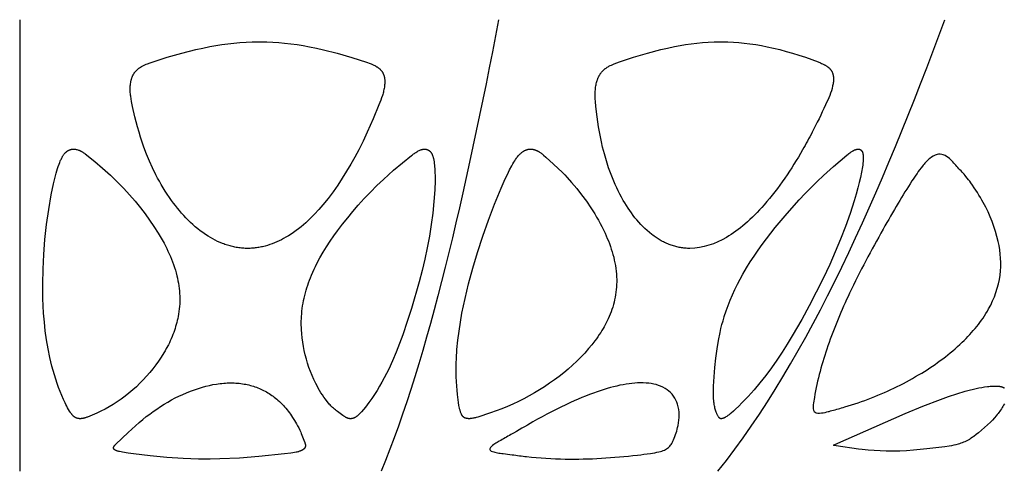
# Model space of a CAD drawing. Header units: millimetres. Extents: x 1250 to 1725, y 0 to 1655.
# Tile 40 of 256: x 1488 to 1539, y 222 to 246. Entities that reach past the tile are written whole.
import ezdxf

# ---------------------------------------------------------------- set-up
doc = ezdxf.new("R2010")
doc.units = ezdxf.units.MM
doc.header["$MEASUREMENT"] = 0
doc.layers.add('Crea2D$visibili$tangenti', color=7, linetype='Continuous', true_color=0x000000)

msp = doc.modelspace()

# ---------------------------------------------------------------- linework, layer by layer
at = {"layer": 'Crea2D$visibili$tangenti'}
msp.add_line((1487.599, 245.533), (1487.599, 222.101), dxfattribs=at)
for points in [[(1499.433, 233.661), (1499.367, 233.663), (1499.3, 233.665), (1499.234, 233.669), (1499.167, 233.674), (1499.101, 233.68), (1499.035, 233.688), (1498.969, 233.696), (1498.903, 233.706), (1498.837, 233.717), (1498.772, 233.729), (1498.707, 233.742), (1498.642, 233.756), (1498.577, 233.772), (1498.513, 233.788), (1498.449, 233.806), (1498.385, 233.825), (1498.319, 233.847), (1498.253, 233.869), (1498.188, 233.893), (1498.123, 233.918), (1497.994, 233.971), (1497.866, 234.028), (1497.741, 234.09), (1497.618, 234.155), (1497.496, 234.224), (1497.377, 234.297), (1497.237, 234.387), (1497.1, 234.482), (1496.966, 234.581), (1496.835, 234.684), (1496.707, 234.79), (1496.582, 234.9), (1496.46, 235.014), (1496.341, 235.13), (1496.224, 235.249), (1496.11, 235.371), (1495.999, 235.496), (1495.89, 235.623), (1495.784, 235.753), (1495.681, 235.884), (1495.58, 236.017), (1495.481, 236.152), (1495.368, 236.313), (1495.258, 236.475), (1495.152, 236.64), (1495.049, 236.806), (1494.949, 236.974), (1494.852, 237.144), (1494.758, 237.316), (1494.667, 237.489), (1494.494, 237.84), (1494.333, 238.197), (1494.184, 238.559), (1494.046, 238.925), (1493.956, 239.183), (1493.872, 239.443), (1493.792, 239.704), (1493.717, 239.967), (1493.579, 240.496), (1493.457, 241.029), (1493.403, 241.292), (1493.379, 241.424), (1493.36, 241.557), (1493.352, 241.623), (1493.345, 241.69), (1493.34, 241.757), (1493.336, 241.824), (1493.334, 241.891), (1493.334, 241.958), (1493.336, 242.026), (1493.34, 242.094), (1493.344, 242.151), (1493.351, 242.209), (1493.359, 242.266), (1493.363, 242.294), (1493.369, 242.323), (1493.374, 242.351), (1493.381, 242.379), (1493.388, 242.407), (1493.395, 242.435), (1493.403, 242.462), (1493.412, 242.49), (1493.421, 242.517), (1493.431, 242.544), (1493.44, 242.568), (1493.45, 242.591), (1493.46, 242.614), (1493.471, 242.637), (1493.482, 242.66), (1493.494, 242.682), (1493.507, 242.704), (1493.519, 242.726), (1493.533, 242.747), (1493.547, 242.768), (1493.561, 242.789), (1493.576, 242.809), (1493.591, 242.829), (1493.607, 242.849), (1493.624, 242.868), (1493.641, 242.886), (1493.658, 242.904), (1493.675, 242.921), (1493.693, 242.937), (1493.712, 242.954), (1493.73, 242.97), (1493.749, 242.985), (1493.769, 243), (1493.789, 243.015), (1493.809, 243.029), (1493.829, 243.043), (1493.871, 243.069), (1493.913, 243.095), (1493.956, 243.119), (1493.99, 243.137), (1494.024, 243.154), (1494.092, 243.187), (1494.162, 243.218), (1494.232, 243.247), (1494.375, 243.301), (1494.519, 243.352), (1494.888, 243.474), (1495.259, 243.589), (1496.007, 243.8), (1496.736, 243.981), (1497.103, 244.062), (1497.471, 244.136), (1497.781, 244.191), (1498.092, 244.239), (1498.404, 244.282), (1498.717, 244.318), (1499.031, 244.346), (1499.345, 244.367), (1499.659, 244.38), (1499.974, 244.386), (1500.05, 244.386), (1500.127, 244.386), (1500.431, 244.381), (1500.736, 244.369), (1501.04, 244.348), (1501.343, 244.321), (1501.667, 244.284), (1501.99, 244.241), (1502.312, 244.19), (1502.632, 244.132), (1502.996, 244.059), (1503.358, 243.977), (1504.078, 243.795), (1504.84, 243.577), (1505.217, 243.458), (1505.592, 243.33), (1505.783, 243.26), (1505.845, 243.235), (1505.907, 243.208), (1505.969, 243.179), (1506.029, 243.149), (1506.059, 243.133), (1506.089, 243.116), (1506.129, 243.092), (1506.149, 243.079), (1506.168, 243.067), (1506.188, 243.053), (1506.207, 243.04), (1506.225, 243.026), (1506.244, 243.011), (1506.262, 242.997), (1506.28, 242.981), (1506.297, 242.966), (1506.313, 242.95), (1506.33, 242.933), (1506.345, 242.916), (1506.361, 242.899), (1506.375, 242.881), (1506.389, 242.862), (1506.402, 242.844), (1506.415, 242.824), (1506.427, 242.805), (1506.438, 242.785), (1506.449, 242.765), (1506.459, 242.744), (1506.469, 242.723), (1506.478, 242.702), (1506.486, 242.68), (1506.494, 242.658), (1506.501, 242.636), (1506.508, 242.614), (1506.514, 242.592), (1506.52, 242.57), (1506.525, 242.547), (1506.53, 242.519), (1506.535, 242.491), (1506.539, 242.463), (1506.542, 242.435), (1506.544, 242.406), (1506.546, 242.378), (1506.547, 242.349), (1506.547, 242.321), (1506.547, 242.293), (1506.546, 242.264), (1506.543, 242.207), (1506.538, 242.15), (1506.532, 242.094), (1506.524, 242.029), (1506.513, 241.966), (1506.501, 241.902), (1506.487, 241.839), (1506.472, 241.777), (1506.455, 241.715), (1506.437, 241.653), (1506.418, 241.592), (1506.377, 241.47), (1506.332, 241.35), (1506.238, 241.11), (1505.942, 240.396), (1505.631, 239.689), (1505.415, 239.232), (1505.19, 238.781), (1504.991, 238.403), (1504.784, 238.03), (1504.567, 237.663), (1504.341, 237.301), (1504.106, 236.946), (1503.859, 236.598), (1503.602, 236.258), (1503.333, 235.926), (1503.122, 235.682), (1502.904, 235.445), (1502.792, 235.329), (1502.678, 235.215), (1502.561, 235.104), (1502.443, 234.995), (1502.322, 234.889), (1502.199, 234.786), (1502.074, 234.685), (1501.946, 234.589), (1501.816, 234.495), (1501.684, 234.405), (1501.548, 234.319), (1501.41, 234.237), (1501.296, 234.173), (1501.181, 234.112), (1501.064, 234.055), (1500.946, 234), (1500.826, 233.949), (1500.704, 233.902), (1500.582, 233.858), (1500.458, 233.819), (1500.333, 233.783), (1500.207, 233.751), (1500.143, 233.737), (1500.08, 233.724), (1500.016, 233.712), (1499.952, 233.702), (1499.888, 233.692), (1499.823, 233.684), (1499.759, 233.677), (1499.694, 233.671), (1499.629, 233.667), (1499.564, 233.664), (1499.499, 233.662)], [(1495.821, 230.122), (1495.8, 230.017), (1495.776, 229.912), (1495.75, 229.809), (1495.722, 229.705), (1495.692, 229.603), (1495.66, 229.501), (1495.627, 229.399), (1495.591, 229.298), (1495.55, 229.19), (1495.507, 229.083), (1495.461, 228.977), (1495.414, 228.871), (1495.365, 228.767), (1495.314, 228.663), (1495.206, 228.459), (1495.145, 228.349), (1495.081, 228.24), (1494.949, 228.025), (1494.809, 227.816), (1494.663, 227.611), (1494.51, 227.411), (1494.35, 227.216), (1494.185, 227.026), (1494.014, 226.841), (1493.836, 226.66), (1493.653, 226.484), (1493.464, 226.314), (1493.271, 226.151), (1493.072, 225.993), (1492.868, 225.842), (1492.66, 225.698), (1492.446, 225.561), (1492.24, 225.438), (1492.029, 225.321), (1491.815, 225.212), (1491.706, 225.161), (1491.596, 225.111), (1491.11, 224.907), (1491.079, 224.895), (1491.048, 224.883), (1491.013, 224.871), (1490.977, 224.861), (1490.959, 224.856), (1490.941, 224.851), (1490.923, 224.847), (1490.905, 224.843), (1490.886, 224.839), (1490.868, 224.836), (1490.849, 224.833), (1490.831, 224.83), (1490.812, 224.828), (1490.794, 224.826), (1490.775, 224.825), (1490.757, 224.824), (1490.748, 224.823), (1490.738, 224.823), (1490.729, 224.823), (1490.72, 224.824), (1490.711, 224.824), (1490.702, 224.825), (1490.692, 224.825), (1490.683, 224.826), (1490.664, 224.828), (1490.646, 224.831), (1490.627, 224.835), (1490.609, 224.839), (1490.59, 224.844), (1490.581, 224.847), (1490.572, 224.85), (1490.563, 224.853), (1490.554, 224.856), (1490.545, 224.859), (1490.536, 224.863), (1490.527, 224.866), (1490.519, 224.87), (1490.51, 224.874), (1490.501, 224.878), (1490.493, 224.882), (1490.485, 224.887), (1490.477, 224.891), (1490.469, 224.896), (1490.459, 224.902), (1490.45, 224.907), (1490.442, 224.913), (1490.433, 224.92), (1490.425, 224.926), (1490.416, 224.932), (1490.408, 224.939), (1490.4, 224.946), (1490.392, 224.953), (1490.384, 224.96), (1490.369, 224.975), (1490.354, 224.99), (1490.34, 225.005), (1490.326, 225.021), (1490.312, 225.038), (1490.299, 225.055), (1490.286, 225.072), (1490.26, 225.107), (1490.236, 225.142), (1490.184, 225.223), (1490.134, 225.306), (1490.086, 225.39), (1490.041, 225.474), (1489.997, 225.56), (1489.955, 225.647), (1489.875, 225.821), (1489.785, 226.027), (1489.7, 226.234), (1489.619, 226.443), (1489.542, 226.653), (1489.467, 226.874), (1489.397, 227.096), (1489.331, 227.32), (1489.27, 227.545), (1489.214, 227.771), (1489.161, 227.998), (1489.069, 228.455), (1488.991, 228.915), (1488.928, 229.378), (1488.878, 229.842), (1488.84, 230.306), (1488.818, 230.683), (1488.804, 231.061), (1488.795, 231.818), (1488.812, 232.581), (1488.85, 233.343), (1488.912, 234.123), (1488.997, 234.9), (1489.106, 235.675), (1489.239, 236.446), (1489.356, 237.012), (1489.423, 237.293), (1489.497, 237.572), (1489.566, 237.804), (1489.603, 237.919), (1489.643, 238.033), (1489.674, 238.116), (1489.707, 238.198), (1489.725, 238.239), (1489.743, 238.279), (1489.762, 238.319), (1489.782, 238.359), (1489.797, 238.385), (1489.812, 238.412), (1489.827, 238.439), (1489.843, 238.465), (1489.86, 238.49), (1489.877, 238.515), (1489.895, 238.54), (1489.913, 238.564), (1489.932, 238.587), (1489.942, 238.599), (1489.952, 238.61), (1489.963, 238.621), (1489.973, 238.632), (1489.984, 238.643), (1489.995, 238.653), (1490.006, 238.663), (1490.017, 238.673), (1490.029, 238.683), (1490.04, 238.692), (1490.052, 238.701), (1490.064, 238.71), (1490.077, 238.719), (1490.089, 238.727), (1490.1, 238.733), (1490.11, 238.74), (1490.121, 238.746), (1490.132, 238.752), (1490.143, 238.757), (1490.154, 238.763), (1490.165, 238.768), (1490.176, 238.773), (1490.188, 238.778), (1490.199, 238.782), (1490.211, 238.787), (1490.223, 238.791), (1490.234, 238.795), (1490.246, 238.798), (1490.258, 238.801), (1490.27, 238.804), (1490.282, 238.807), (1490.294, 238.81), (1490.306, 238.812), (1490.319, 238.814), (1490.331, 238.815), (1490.343, 238.817), (1490.355, 238.818), (1490.368, 238.818), (1490.38, 238.819), (1490.392, 238.819), (1490.404, 238.819), (1490.417, 238.818), (1490.429, 238.817), (1490.441, 238.816), (1490.453, 238.814), (1490.466, 238.812), (1490.501, 238.805), (1490.537, 238.797), (1490.572, 238.788), (1490.608, 238.777), (1490.644, 238.766), (1490.679, 238.754), (1490.697, 238.747), (1490.714, 238.74), (1490.731, 238.732), (1490.748, 238.725), (1490.771, 238.714), (1490.792, 238.703), (1490.814, 238.691), (1490.835, 238.679), (1490.855, 238.666), (1490.876, 238.653), (1490.916, 238.626), (1490.956, 238.597), (1490.994, 238.568), (1491.49, 238.169), (1491.901, 237.821), (1492.303, 237.463), (1492.499, 237.279), (1492.691, 237.091), (1492.999, 236.774), (1493.296, 236.447), (1493.583, 236.111), (1493.86, 235.768), (1494.105, 235.449), (1494.341, 235.124), (1494.568, 234.793), (1494.784, 234.454), (1494.94, 234.193), (1495.088, 233.928), (1495.228, 233.659), (1495.294, 233.522), (1495.357, 233.384), (1495.418, 233.246), (1495.476, 233.106), (1495.531, 232.965), (1495.583, 232.823), (1495.632, 232.679), (1495.677, 232.535), (1495.718, 232.39), (1495.756, 232.243), (1495.786, 232.113), (1495.813, 231.982), (1495.837, 231.85), (1495.857, 231.718), (1495.875, 231.585), (1495.888, 231.452), (1495.899, 231.319), (1495.905, 231.185), (1495.908, 231.052), (1495.908, 230.918), (1495.903, 230.785), (1495.895, 230.651), (1495.883, 230.518), (1495.866, 230.385), (1495.846, 230.253)], [(1502.224, 230.128), (1502.234, 230.266), (1502.247, 230.404), (1502.263, 230.542), (1502.282, 230.679), (1502.305, 230.815), (1502.331, 230.951), (1502.36, 231.086), (1502.392, 231.221), (1502.426, 231.355), (1502.464, 231.489), (1502.504, 231.621), (1502.547, 231.753), (1502.592, 231.884), (1502.639, 232.014), (1502.689, 232.143), (1502.742, 232.271), (1502.808, 232.426), (1502.877, 232.578), (1502.95, 232.729), (1503.025, 232.879), (1503.183, 233.175), (1503.351, 233.466), (1503.528, 233.751), (1503.712, 234.032), (1503.903, 234.309), (1504.1, 234.581), (1504.356, 234.92), (1504.619, 235.253), (1504.889, 235.58), (1505.166, 235.901), (1505.48, 236.249), (1505.803, 236.589), (1506.134, 236.922), (1506.473, 237.246), (1506.733, 237.485), (1506.999, 237.717), (1507.937, 238.485), (1507.989, 238.527), (1508.043, 238.568), (1508.081, 238.595), (1508.121, 238.622), (1508.161, 238.648), (1508.201, 238.672), (1508.243, 238.696), (1508.285, 238.718), (1508.328, 238.739), (1508.372, 238.758), (1508.405, 238.772), (1508.421, 238.778), (1508.437, 238.784), (1508.454, 238.789), (1508.47, 238.795), (1508.487, 238.799), (1508.504, 238.804), (1508.521, 238.807), (1508.537, 238.811), (1508.546, 238.812), (1508.554, 238.813), (1508.563, 238.814), (1508.571, 238.815), (1508.58, 238.816), (1508.588, 238.817), (1508.596, 238.817), (1508.605, 238.817), (1508.613, 238.818), (1508.622, 238.817), (1508.63, 238.817), (1508.639, 238.817), (1508.648, 238.816), (1508.657, 238.815), (1508.667, 238.813), (1508.676, 238.812), (1508.685, 238.81), (1508.694, 238.808), (1508.703, 238.806), (1508.712, 238.804), (1508.721, 238.801), (1508.731, 238.798), (1508.739, 238.795), (1508.748, 238.792), (1508.757, 238.788), (1508.766, 238.785), (1508.775, 238.781), (1508.783, 238.777), (1508.792, 238.773), (1508.8, 238.768), (1508.809, 238.764), (1508.817, 238.759), (1508.825, 238.754), (1508.833, 238.749), (1508.841, 238.743), (1508.849, 238.738), (1508.856, 238.732), (1508.864, 238.727), (1508.871, 238.721), (1508.878, 238.715), (1508.886, 238.708), (1508.893, 238.702), (1508.899, 238.695), (1508.906, 238.689), (1508.914, 238.68), (1508.922, 238.671), (1508.93, 238.661), (1508.938, 238.652), (1508.945, 238.642), (1508.952, 238.632), (1508.959, 238.622), (1508.966, 238.612), (1508.972, 238.601), (1508.978, 238.591), (1508.984, 238.58), (1508.989, 238.569), (1508.995, 238.558), (1509, 238.547), (1509.005, 238.535), (1509.01, 238.524), (1509.019, 238.501), (1509.028, 238.477), (1509.036, 238.453), (1509.043, 238.429), (1509.05, 238.405), (1509.056, 238.38), (1509.068, 238.33), (1509.087, 238.243), (1509.102, 238.155), (1509.115, 238.068), (1509.125, 237.98), (1509.133, 237.892), (1509.14, 237.805), (1509.148, 237.629), (1509.153, 237.4), (1509.153, 237.17), (1509.138, 236.71), (1509.097, 236.104), (1509.037, 235.499), (1508.957, 234.896), (1508.86, 234.296), (1508.747, 233.698), (1508.62, 233.104), (1508.479, 232.512), (1508.326, 231.924), (1507.926, 230.546), (1507.71, 229.862), (1507.479, 229.183), (1507.313, 228.729), (1507.137, 228.28), (1506.949, 227.835), (1506.747, 227.397), (1506.635, 227.171), (1506.519, 226.948), (1506.399, 226.727), (1506.274, 226.508), (1506.144, 226.293), (1506.009, 226.08), (1505.869, 225.871), (1505.724, 225.665), (1505.633, 225.542), (1505.54, 225.421), (1505.444, 225.302), (1505.345, 225.186), (1505.285, 225.12), (1505.255, 225.088), (1505.223, 225.056), (1505.189, 225.024), (1505.171, 225.008), (1505.153, 224.992), (1505.135, 224.977), (1505.116, 224.962), (1505.098, 224.947), (1505.078, 224.934), (1505.056, 224.919), (1505.034, 224.905), (1505.022, 224.898), (1505.011, 224.891), (1504.999, 224.885), (1504.987, 224.879), (1504.975, 224.873), (1504.963, 224.868), (1504.951, 224.862), (1504.939, 224.858), (1504.927, 224.853), (1504.914, 224.848), (1504.902, 224.844), (1504.889, 224.841), (1504.878, 224.838), (1504.867, 224.835), (1504.856, 224.833), (1504.845, 224.831), (1504.833, 224.829), (1504.822, 224.827), (1504.811, 224.826), (1504.8, 224.825), (1504.788, 224.824), (1504.777, 224.824), (1504.766, 224.824), (1504.754, 224.824), (1504.743, 224.825), (1504.732, 224.825), (1504.721, 224.826), (1504.709, 224.828), (1504.699, 224.83), (1504.688, 224.832), (1504.678, 224.834), (1504.667, 224.837), (1504.657, 224.839), (1504.646, 224.842), (1504.636, 224.846), (1504.626, 224.849), (1504.616, 224.853), (1504.606, 224.857), (1504.586, 224.865), (1504.566, 224.874), (1504.546, 224.884), (1504.53, 224.892), (1504.514, 224.9), (1504.482, 224.918), (1504.451, 224.937), (1504.421, 224.957), (1504.361, 224.998), (1504.085, 225.196), (1504.032, 225.236), (1503.98, 225.277), (1503.929, 225.32), (1503.879, 225.364), (1503.835, 225.405), (1503.791, 225.448), (1503.749, 225.492), (1503.707, 225.536), (1503.667, 225.582), (1503.627, 225.628), (1503.55, 225.723), (1503.466, 225.832), (1503.386, 225.943), (1503.309, 226.056), (1503.235, 226.171), (1503.164, 226.288), (1503.095, 226.406), (1503.03, 226.526), (1502.967, 226.648), (1502.868, 226.852), (1502.776, 227.06), (1502.691, 227.271), (1502.612, 227.484), (1502.541, 227.701), (1502.477, 227.919), (1502.419, 228.139), (1502.368, 228.361), (1502.325, 228.578), (1502.288, 228.795), (1502.259, 229.014), (1502.236, 229.234), (1502.221, 229.454), (1502.217, 229.564), (1502.214, 229.674), (1502.213, 229.784), (1502.214, 229.895), (1502.218, 230.005), (1502.223, 230.115)], [(1518.187, 230.122), (1518.14, 230.015), (1518.09, 229.909), (1518.038, 229.805), (1517.984, 229.701), (1517.928, 229.599), (1517.87, 229.498), (1517.811, 229.397), (1517.749, 229.298), (1517.678, 229.188), (1517.604, 229.08), (1517.529, 228.973), (1517.452, 228.868), (1517.292, 228.66), (1517.125, 228.459), (1516.926, 228.233), (1516.72, 228.015), (1516.507, 227.803), (1516.287, 227.597), (1516.061, 227.399), (1515.83, 227.206), (1515.594, 227.02), (1515.353, 226.84), (1515.098, 226.66), (1514.838, 226.486), (1514.574, 226.319), (1514.307, 226.159), (1514.035, 226.005), (1513.759, 225.858), (1513.481, 225.718), (1513.198, 225.585), (1512.911, 225.457), (1512.622, 225.338), (1512.329, 225.225), (1512.033, 225.121), (1511.376, 224.909), (1511.289, 224.883), (1511.245, 224.872), (1511.202, 224.861), (1511.158, 224.852), (1511.114, 224.843), (1511.069, 224.836), (1511.025, 224.83), (1511.003, 224.828), (1510.98, 224.826), (1510.958, 224.825), (1510.935, 224.824), (1510.919, 224.824), (1510.903, 224.824), (1510.886, 224.825), (1510.869, 224.826), (1510.851, 224.827), (1510.833, 224.829), (1510.815, 224.832), (1510.797, 224.835), (1510.779, 224.839), (1510.77, 224.841), (1510.761, 224.843), (1510.752, 224.845), (1510.743, 224.848), (1510.734, 224.85), (1510.725, 224.853), (1510.717, 224.856), (1510.709, 224.859), (1510.7, 224.863), (1510.692, 224.866), (1510.684, 224.87), (1510.676, 224.874), (1510.669, 224.879), (1510.661, 224.883), (1510.654, 224.887), (1510.648, 224.892), (1510.641, 224.897), (1510.635, 224.902), (1510.629, 224.907), (1510.623, 224.912), (1510.617, 224.917), (1510.611, 224.923), (1510.606, 224.929), (1510.6, 224.935), (1510.595, 224.941), (1510.59, 224.947), (1510.585, 224.953), (1510.58, 224.96), (1510.575, 224.966), (1510.57, 224.973), (1510.566, 224.979), (1510.562, 224.986), (1510.553, 225), (1510.545, 225.014), (1510.537, 225.029), (1510.53, 225.044), (1510.523, 225.059), (1510.509, 225.089), (1510.495, 225.123), (1510.482, 225.158), (1510.47, 225.192), (1510.459, 225.227), (1510.449, 225.262), (1510.44, 225.297), (1510.431, 225.333), (1510.423, 225.369), (1510.408, 225.44), (1510.395, 225.512), (1510.373, 225.658), (1510.317, 226.086), (1510.295, 226.3), (1510.277, 226.515), (1510.261, 226.752), (1510.252, 226.99), (1510.247, 227.228), (1510.247, 227.466), (1510.252, 227.704), (1510.261, 227.942), (1510.292, 228.418), (1510.337, 228.893), (1510.397, 229.366), (1510.468, 229.837), (1510.549, 230.306), (1510.708, 231.065), (1510.89, 231.818), (1511.113, 232.638), (1511.358, 233.452), (1511.632, 234.296), (1511.927, 235.133), (1512.243, 235.962), (1512.58, 236.783), (1512.793, 237.266), (1512.906, 237.505), (1513.024, 237.741), (1513.132, 237.944), (1513.189, 238.044), (1513.248, 238.143), (1513.291, 238.212), (1513.335, 238.28), (1513.381, 238.346), (1513.405, 238.379), (1513.43, 238.411), (1513.469, 238.459), (1513.489, 238.483), (1513.51, 238.506), (1513.531, 238.529), (1513.552, 238.551), (1513.574, 238.572), (1513.597, 238.593), (1513.62, 238.614), (1513.644, 238.634), (1513.668, 238.653), (1513.692, 238.671), (1513.718, 238.689), (1513.743, 238.705), (1513.757, 238.713), (1513.77, 238.721), (1513.783, 238.728), (1513.797, 238.736), (1513.82, 238.747), (1513.843, 238.758), (1513.866, 238.768), (1513.89, 238.777), (1513.902, 238.781), (1513.914, 238.786), (1513.926, 238.789), (1513.939, 238.793), (1513.951, 238.796), (1513.963, 238.8), (1513.976, 238.803), (1513.988, 238.805), (1514.001, 238.808), (1514.013, 238.81), (1514.026, 238.812), (1514.038, 238.814), (1514.051, 238.815), (1514.064, 238.816), (1514.076, 238.817), (1514.089, 238.818), (1514.102, 238.818), (1514.114, 238.818), (1514.127, 238.818), (1514.14, 238.818), (1514.153, 238.817), (1514.165, 238.816), (1514.178, 238.814), (1514.191, 238.812), (1514.211, 238.809), (1514.231, 238.806), (1514.252, 238.801), (1514.272, 238.797), (1514.292, 238.792), (1514.312, 238.786), (1514.331, 238.78), (1514.351, 238.773), (1514.371, 238.766), (1514.39, 238.759), (1514.409, 238.751), (1514.428, 238.743), (1514.447, 238.734), (1514.466, 238.725), (1514.484, 238.716), (1514.502, 238.706), (1514.521, 238.696), (1514.539, 238.685), (1514.575, 238.663), (1514.61, 238.639), (1514.645, 238.615), (1514.679, 238.59), (1514.712, 238.564), (1514.778, 238.51), (1514.91, 238.395), (1515.295, 238.037), (1515.768, 237.596), (1515.889, 237.474), (1516.008, 237.349), (1516.238, 237.091), (1516.505, 236.773), (1516.761, 236.447), (1517.006, 236.112), (1517.239, 235.769), (1517.441, 235.451), (1517.538, 235.289), (1517.631, 235.126), (1517.722, 234.961), (1517.809, 234.794), (1517.894, 234.626), (1517.974, 234.455), (1518.035, 234.32), (1518.094, 234.184), (1518.149, 234.047), (1518.203, 233.909), (1518.253, 233.769), (1518.3, 233.629), (1518.345, 233.488), (1518.386, 233.346), (1518.423, 233.203), (1518.457, 233.06), (1518.487, 232.915), (1518.513, 232.77), (1518.535, 232.625), (1518.553, 232.479), (1518.566, 232.332), (1518.575, 232.185), (1518.579, 232.053), (1518.579, 231.921), (1518.575, 231.788), (1518.567, 231.656), (1518.556, 231.524), (1518.541, 231.392), (1518.522, 231.261), (1518.5, 231.13), (1518.473, 231.001), (1518.443, 230.871), (1518.41, 230.743), (1518.373, 230.616), (1518.332, 230.49), (1518.287, 230.366), (1518.239, 230.243)], [(1524, 224.824), (1523.996, 224.824), (1523.993, 224.824), (1523.99, 224.824), (1523.987, 224.824), (1523.984, 224.824), (1523.981, 224.824), (1523.978, 224.825), (1523.976, 224.825), (1523.973, 224.825), (1523.97, 224.826), (1523.967, 224.826), (1523.965, 224.827), (1523.962, 224.828), (1523.959, 224.828), (1523.957, 224.829), (1523.954, 224.83), (1523.952, 224.831), (1523.949, 224.832), (1523.947, 224.833), (1523.945, 224.834), (1523.942, 224.835), (1523.94, 224.837), (1523.938, 224.838), (1523.935, 224.839), (1523.933, 224.84), (1523.931, 224.842), (1523.929, 224.843), (1523.927, 224.845), (1523.924, 224.846), (1523.922, 224.848), (1523.92, 224.849), (1523.918, 224.851), (1523.914, 224.854), (1523.911, 224.858), (1523.907, 224.861), (1523.903, 224.865), (1523.9, 224.869), (1523.896, 224.873), (1523.893, 224.877), (1523.889, 224.882), (1523.883, 224.89), (1523.876, 224.899), (1523.864, 224.917), (1523.846, 224.947), (1523.829, 224.977), (1523.813, 225.008), (1523.797, 225.039), (1523.782, 225.07), (1523.768, 225.102), (1523.755, 225.134), (1523.743, 225.166), (1523.724, 225.217), (1523.707, 225.269), (1523.692, 225.32), (1523.678, 225.373), (1523.664, 225.435), (1523.652, 225.498), (1523.642, 225.561), (1523.633, 225.624), (1523.626, 225.688), (1523.62, 225.752), (1523.612, 225.88), (1523.606, 226.038), (1523.604, 226.196), (1523.609, 226.512), (1523.632, 227), (1523.669, 227.487), (1523.722, 227.972), (1523.789, 228.455), (1523.859, 228.875), (1523.943, 229.292), (1523.99, 229.5), (1524.042, 229.706), (1524.098, 229.911), (1524.159, 230.115), (1524.162, 230.128), (1524.255, 230.415), (1524.356, 230.698), (1524.465, 230.978), (1524.583, 231.255), (1524.708, 231.529), (1524.841, 231.8), (1524.98, 232.067), (1525.126, 232.33), (1525.312, 232.648), (1525.507, 232.96), (1525.709, 233.268), (1525.918, 233.572), (1526.133, 233.871), (1526.354, 234.166), (1526.809, 234.746), (1527.42, 235.475), (1528.054, 236.183), (1528.36, 236.509), (1528.67, 236.828), (1528.988, 237.142), (1529.312, 237.448), (1529.838, 237.915), (1530.519, 238.499), (1530.595, 238.56), (1530.633, 238.59), (1530.672, 238.619), (1530.707, 238.643), (1530.742, 238.667), (1530.778, 238.69), (1530.814, 238.712), (1530.833, 238.723), (1530.852, 238.733), (1530.87, 238.743), (1530.89, 238.752), (1530.909, 238.761), (1530.929, 238.77), (1530.948, 238.778), (1530.968, 238.786), (1530.982, 238.791), (1530.995, 238.795), (1531.009, 238.8), (1531.023, 238.804), (1531.036, 238.807), (1531.05, 238.81), (1531.057, 238.812), (1531.064, 238.813), (1531.071, 238.814), (1531.078, 238.815), (1531.085, 238.816), (1531.091, 238.817), (1531.098, 238.817), (1531.105, 238.817), (1531.112, 238.818), (1531.119, 238.818), (1531.126, 238.817), (1531.132, 238.817), (1531.139, 238.816), (1531.146, 238.816), (1531.152, 238.815), (1531.159, 238.813), (1531.166, 238.812), (1531.172, 238.81), (1531.179, 238.808), (1531.182, 238.807), (1531.185, 238.806), (1531.19, 238.805), (1531.194, 238.803), (1531.199, 238.801), (1531.203, 238.799), (1531.207, 238.797), (1531.211, 238.795), (1531.216, 238.793), (1531.22, 238.791), (1531.224, 238.788), (1531.228, 238.786), (1531.232, 238.783), (1531.236, 238.78), (1531.24, 238.778), (1531.244, 238.775), (1531.248, 238.772), (1531.252, 238.769), (1531.256, 238.766), (1531.259, 238.763), (1531.263, 238.759), (1531.267, 238.756), (1531.27, 238.753), (1531.274, 238.749), (1531.277, 238.746), (1531.281, 238.742), (1531.284, 238.739), (1531.287, 238.735), (1531.29, 238.731), (1531.293, 238.727), (1531.296, 238.724), (1531.299, 238.72), (1531.302, 238.716), (1531.305, 238.712), (1531.308, 238.707), (1531.311, 238.702), (1531.314, 238.697), (1531.317, 238.692), (1531.32, 238.686), (1531.323, 238.681), (1531.325, 238.676), (1531.328, 238.671), (1531.33, 238.665), (1531.332, 238.66), (1531.334, 238.654), (1531.336, 238.649), (1531.34, 238.638), (1531.344, 238.626), (1531.347, 238.615), (1531.35, 238.603), (1531.352, 238.592), (1531.354, 238.58), (1531.358, 238.557), (1531.362, 238.533), (1531.366, 238.5), (1531.369, 238.468), (1531.371, 238.435), (1531.372, 238.402), (1531.373, 238.37), (1531.373, 238.337), (1531.372, 238.272), (1531.37, 238.225), (1531.367, 238.178), (1531.358, 238.085), (1531.346, 237.991), (1531.332, 237.898), (1531.285, 237.623), (1531.23, 237.35), (1531.167, 237.079), (1531.099, 236.809), (1531.007, 236.473), (1530.908, 236.138), (1530.694, 235.474), (1530.456, 234.803), (1530.199, 234.14), (1529.925, 233.483), (1529.637, 232.833), (1529.296, 232.106), (1528.939, 231.387), (1528.567, 230.676), (1528.181, 229.971), (1527.687, 229.117), (1527.43, 228.695), (1527.165, 228.279), (1526.891, 227.869), (1526.608, 227.466), (1526.314, 227.07), (1526.009, 226.682), (1525.71, 226.325), (1525.399, 225.977), (1525.077, 225.64), (1524.912, 225.475), (1524.743, 225.314), (1524.636, 225.214), (1524.525, 225.117), (1524.469, 225.07), (1524.411, 225.025), (1524.352, 224.982), (1524.291, 224.94), (1524.252, 224.915), (1524.232, 224.903), (1524.212, 224.891), (1524.192, 224.88), (1524.171, 224.87), (1524.15, 224.86), (1524.14, 224.855), (1524.129, 224.851), (1524.113, 224.845), (1524.105, 224.842), (1524.098, 224.839), (1524.09, 224.837), (1524.082, 224.834), (1524.074, 224.832), (1524.066, 224.83), (1524.057, 224.829), (1524.049, 224.827), (1524.041, 224.826), (1524.033, 224.825), (1524.025, 224.824), (1524.02, 224.824), (1524.016, 224.824), (1524.012, 224.824), (1524.008, 224.824), (1524.004, 224.824)], [(1492.478, 223.347), (1492.48, 223.353), (1492.482, 223.359), (1492.484, 223.364), (1492.487, 223.37), (1492.489, 223.375), (1492.492, 223.381), (1492.495, 223.386), (1492.498, 223.391), (1492.501, 223.396), (1492.504, 223.401), (1492.507, 223.406), (1492.51, 223.411), (1492.517, 223.421), (1492.524, 223.43), (1492.531, 223.44), (1492.539, 223.449), (1492.547, 223.458), (1492.555, 223.467), (1492.571, 223.484), (1492.588, 223.501), (1493.227, 224.113), (1493.413, 224.288), (1493.603, 224.46), (1493.797, 224.627), (1493.994, 224.79), (1494.17, 224.93), (1494.348, 225.066), (1494.529, 225.199), (1494.713, 225.327), (1494.9, 225.451), (1495.089, 225.571), (1495.282, 225.686), (1495.477, 225.797), (1495.669, 225.899), (1495.863, 225.995), (1496.06, 226.087), (1496.259, 226.174), (1496.461, 226.254), (1496.665, 226.329), (1496.871, 226.398), (1497.079, 226.461), (1497.26, 226.51), (1497.443, 226.553), (1497.627, 226.592), (1497.812, 226.624), (1497.905, 226.637), (1497.998, 226.649), (1498.091, 226.659), (1498.185, 226.668), (1498.278, 226.674), (1498.372, 226.679), (1498.466, 226.682), (1498.56, 226.683), (1498.647, 226.682), (1498.733, 226.679), (1498.82, 226.675), (1498.906, 226.668), (1498.992, 226.66), (1499.078, 226.65), (1499.164, 226.638), (1499.249, 226.624), (1499.33, 226.61), (1499.41, 226.593), (1499.49, 226.574), (1499.57, 226.554), (1499.649, 226.532), (1499.728, 226.508), (1499.806, 226.483), (1499.883, 226.455), (1499.96, 226.426), (1500.036, 226.394), (1500.111, 226.361), (1500.185, 226.327), (1500.259, 226.29), (1500.331, 226.252), (1500.403, 226.212), (1500.474, 226.17), (1500.544, 226.127), (1500.613, 226.083), (1500.681, 226.036), (1500.748, 225.989), (1500.813, 225.939), (1500.878, 225.888), (1500.941, 225.836), (1501.003, 225.783), (1501.076, 225.717), (1501.146, 225.649), (1501.215, 225.58), (1501.283, 225.509), (1501.348, 225.436), (1501.412, 225.362), (1501.474, 225.286), (1501.535, 225.209), (1501.594, 225.131), (1501.651, 225.051), (1501.707, 224.97), (1501.762, 224.889), (1501.866, 224.722), (1501.965, 224.553), (1502.023, 224.449), (1502.078, 224.343), (1502.131, 224.236), (1502.182, 224.127), (1502.213, 224.056), (1502.382, 223.622), (1502.39, 223.598), (1502.399, 223.574), (1502.404, 223.558), (1502.409, 223.542), (1502.413, 223.526), (1502.417, 223.509), (1502.419, 223.501), (1502.421, 223.493), (1502.422, 223.485), (1502.423, 223.477), (1502.425, 223.468), (1502.426, 223.46), (1502.426, 223.452), (1502.427, 223.444), (1502.427, 223.435), (1502.427, 223.427), (1502.427, 223.419), (1502.426, 223.411), (1502.426, 223.403), (1502.425, 223.394), (1502.424, 223.39), (1502.424, 223.386), (1502.423, 223.382), (1502.422, 223.378), (1502.421, 223.374), (1502.42, 223.37), (1502.419, 223.366), (1502.418, 223.362), (1502.417, 223.358), (1502.415, 223.354), (1502.414, 223.35), (1502.413, 223.346), (1502.411, 223.342), (1502.41, 223.339), (1502.408, 223.335), (1502.406, 223.331), (1502.404, 223.327), (1502.402, 223.323), (1502.4, 223.319), (1502.395, 223.31), (1502.392, 223.306), (1502.389, 223.301), (1502.386, 223.296), (1502.383, 223.292), (1502.38, 223.287), (1502.376, 223.283), (1502.373, 223.279), (1502.369, 223.275), (1502.366, 223.27), (1502.362, 223.266), (1502.358, 223.262), (1502.354, 223.259), (1502.35, 223.255), (1502.346, 223.251), (1502.342, 223.247), (1502.334, 223.24), (1502.325, 223.233), (1502.317, 223.227), (1502.308, 223.22), (1502.298, 223.214), (1502.289, 223.208), (1502.28, 223.202), (1502.27, 223.197), (1502.256, 223.189), (1502.242, 223.181), (1502.227, 223.174), (1502.212, 223.167), (1502.198, 223.16), (1502.183, 223.154), (1502.168, 223.148), (1502.152, 223.142), (1502.122, 223.131), (1502.091, 223.121), (1502.059, 223.112), (1502.028, 223.104), (1501.985, 223.093), (1501.941, 223.083), (1501.854, 223.066), (1501.766, 223.051), (1501.678, 223.037), (1501.344, 222.993), (1500.004, 222.856), (1498.999, 222.781), (1497.992, 222.735), (1497.488, 222.726), (1496.984, 222.727), (1496.928, 222.728), (1496.873, 222.728), (1496.085, 222.752), (1495.243, 222.805), (1494.375, 222.889), (1493.51, 222.998), (1493.22, 223.041), (1492.931, 223.089), (1492.859, 223.103), (1492.787, 223.118), (1492.751, 223.126), (1492.716, 223.136), (1492.68, 223.146), (1492.645, 223.157), (1492.624, 223.164), (1492.614, 223.167), (1492.604, 223.171), (1492.594, 223.175), (1492.584, 223.179), (1492.574, 223.184), (1492.565, 223.189), (1492.56, 223.191), (1492.556, 223.194), (1492.551, 223.196), (1492.546, 223.199), (1492.542, 223.202), (1492.538, 223.205), (1492.533, 223.208), (1492.529, 223.211), (1492.525, 223.214), (1492.521, 223.218), (1492.517, 223.221), (1492.513, 223.225), (1492.51, 223.228), (1492.506, 223.232), (1492.502, 223.236), (1492.499, 223.24), (1492.497, 223.243), (1492.494, 223.246), (1492.492, 223.249), (1492.49, 223.252), (1492.488, 223.255), (1492.486, 223.258), (1492.484, 223.261), (1492.482, 223.264), (1492.481, 223.267), (1492.479, 223.27), (1492.477, 223.273), (1492.476, 223.277), (1492.475, 223.28), (1492.474, 223.283), (1492.473, 223.285), (1492.473, 223.287), (1492.472, 223.289), (1492.472, 223.29), (1492.471, 223.292), (1492.471, 223.294), (1492.47, 223.295), (1492.47, 223.297), (1492.47, 223.299), (1492.47, 223.301), (1492.469, 223.302), (1492.469, 223.304), (1492.469, 223.306), (1492.469, 223.308), (1492.469, 223.31), (1492.469, 223.311), (1492.469, 223.313), (1492.469, 223.315), (1492.469, 223.317), (1492.469, 223.318), (1492.469, 223.32), (1492.469, 223.322), (1492.47, 223.324), (1492.47, 223.326), (1492.47, 223.327), (1492.471, 223.329), (1492.471, 223.331), (1492.472, 223.333), (1492.472, 223.335), (1492.473, 223.336), (1492.474, 223.338), (1492.474, 223.34), (1492.475, 223.342), (1492.476, 223.344), (1492.477, 223.345)]]:
    msp.add_lwpolyline(points, close=True, dxfattribs=at)
for points in [[(1522.377, 233.661), (1522.315, 233.663), (1522.254, 233.665), (1522.193, 233.669), (1522.132, 233.674), (1522.071, 233.68), (1522.01, 233.687), (1521.95, 233.696), (1521.889, 233.705), (1521.829, 233.716), (1521.769, 233.728), (1521.709, 233.741), (1521.65, 233.756), (1521.591, 233.771), (1521.532, 233.788), (1521.473, 233.806), (1521.415, 233.825), (1521.356, 233.846), (1521.296, 233.869), (1521.238, 233.892), (1521.179, 233.917), (1521.121, 233.943), (1521.064, 233.971), (1521.007, 233.999), (1520.951, 234.028), (1520.895, 234.059), (1520.839, 234.09), (1520.73, 234.156), (1520.624, 234.225), (1520.519, 234.297), (1520.457, 234.343), (1520.395, 234.389), (1520.275, 234.485), (1520.159, 234.585), (1520.046, 234.689), (1519.936, 234.796), (1519.829, 234.906), (1519.726, 235.02), (1519.625, 235.137), (1519.528, 235.256), (1519.433, 235.378), (1519.342, 235.502), (1519.253, 235.629), (1519.167, 235.757), (1519.084, 235.887), (1519.003, 236.019), (1518.924, 236.153), (1518.833, 236.316), (1518.745, 236.48), (1518.66, 236.646), (1518.579, 236.814), (1518.501, 236.984), (1518.426, 237.154), (1518.355, 237.327), (1518.286, 237.5), (1518.221, 237.675), (1518.159, 237.85), (1518.044, 238.205), (1517.941, 238.563), (1517.849, 238.925), (1517.79, 239.185), (1517.736, 239.446), (1517.643, 239.971), (1517.566, 240.499), (1517.504, 241.029), (1517.478, 241.295), (1517.469, 241.428), (1517.464, 241.561), (1517.463, 241.627), (1517.463, 241.694), (1517.465, 241.761), (1517.468, 241.827), (1517.473, 241.894), (1517.479, 241.96), (1517.488, 242.027), (1517.498, 242.094), (1517.509, 242.152), (1517.521, 242.209), (1517.534, 242.267), (1517.549, 242.324), (1517.566, 242.38), (1517.576, 242.408), (1517.586, 242.435), (1517.596, 242.463), (1517.607, 242.49), (1517.618, 242.517), (1517.63, 242.544), (1517.641, 242.567), (1517.652, 242.59), (1517.664, 242.612), (1517.676, 242.634), (1517.689, 242.656), (1517.702, 242.678), (1517.715, 242.699), (1517.729, 242.72), (1517.743, 242.741), (1517.758, 242.762), (1517.773, 242.782), (1517.788, 242.802), (1517.804, 242.821), (1517.821, 242.84), (1517.838, 242.859), (1517.855, 242.877), (1517.873, 242.895), (1517.891, 242.912), (1517.909, 242.929), (1517.928, 242.945), (1517.947, 242.961), (1517.966, 242.977), (1517.986, 242.992), (1518.006, 243.007), (1518.026, 243.021), (1518.047, 243.035), (1518.089, 243.063), (1518.131, 243.089), (1518.175, 243.113), (1518.207, 243.131), (1518.24, 243.148), (1518.306, 243.181), (1518.374, 243.211), (1518.442, 243.24), (1518.58, 243.294), (1518.719, 243.344), (1519.081, 243.468), (1519.445, 243.585), (1520.179, 243.8), (1520.874, 243.981), (1521.224, 244.062), (1521.575, 244.136), (1521.866, 244.19), (1522.158, 244.239), (1522.451, 244.281), (1522.745, 244.317), (1523.04, 244.346), (1523.335, 244.367), (1523.63, 244.38), (1523.926, 244.386), (1523.998, 244.386), (1524.069, 244.386), (1524.351, 244.381), (1524.634, 244.369), (1524.916, 244.348), (1525.197, 244.321), (1525.495, 244.285), (1525.792, 244.241), (1526.088, 244.19), (1526.383, 244.132), (1526.714, 244.059), (1527.044, 243.978), (1527.372, 243.89), (1527.698, 243.796), (1528.035, 243.692), (1528.37, 243.582), (1528.703, 243.464), (1529.033, 243.339), (1529.15, 243.291), (1529.208, 243.266), (1529.265, 243.24), (1529.322, 243.212), (1529.349, 243.198), (1529.377, 243.183), (1529.404, 243.167), (1529.432, 243.151), (1529.458, 243.134), (1529.485, 243.117), (1529.502, 243.105), (1529.519, 243.092), (1529.537, 243.08), (1529.553, 243.067), (1529.57, 243.053), (1529.586, 243.04), (1529.602, 243.026), (1529.617, 243.011), (1529.632, 242.996), (1529.647, 242.981), (1529.661, 242.966), (1529.675, 242.95), (1529.688, 242.934), (1529.701, 242.917), (1529.713, 242.9), (1529.718, 242.891), (1529.724, 242.882), (1529.73, 242.873), (1529.735, 242.863), (1529.741, 242.853), (1529.746, 242.844), (1529.751, 242.834), (1529.756, 242.823), (1529.761, 242.813), (1529.765, 242.803), (1529.774, 242.782), (1529.782, 242.761), (1529.789, 242.74), (1529.796, 242.718), (1529.802, 242.696), (1529.807, 242.674), (1529.812, 242.652), (1529.816, 242.629), (1529.82, 242.607), (1529.823, 242.584), (1529.826, 242.562), (1529.828, 242.539), (1529.83, 242.511), (1529.831, 242.483), (1529.831, 242.455), (1529.831, 242.427), (1529.83, 242.399), (1529.828, 242.371), (1529.826, 242.343), (1529.824, 242.316), (1529.817, 242.26), (1529.808, 242.204), (1529.798, 242.149), (1529.787, 242.094)], [(1538.696, 225.595), (1538.661, 225.529), (1538.624, 225.464), (1538.586, 225.4), (1538.546, 225.336), (1538.504, 225.274), (1538.461, 225.212), (1538.417, 225.152), (1538.371, 225.092), (1538.325, 225.033), (1538.277, 224.975), (1538.178, 224.861), (1538.076, 224.75), (1537.971, 224.643), (1537.821, 224.501), (1537.668, 224.363), (1537.353, 224.097), (1537.231, 223.999), (1537.108, 223.904), (1537.045, 223.858), (1536.98, 223.814), (1536.915, 223.771), (1536.882, 223.751), (1536.849, 223.732), (1536.816, 223.713), (1536.783, 223.695), (1536.716, 223.661), (1536.648, 223.63), (1536.579, 223.6), (1536.509, 223.573), (1536.438, 223.548), (1536.367, 223.524), (1536.295, 223.503), (1536.182, 223.472), (1536.068, 223.446), (1535.954, 223.422), (1535.839, 223.401), (1535.607, 223.366), (1534.676, 223.251), (1533.977, 223.185), (1533.626, 223.162), (1533.276, 223.146), (1532.924, 223.14), (1532.572, 223.144), (1532.253, 223.153), (1531.934, 223.17), (1531.623, 223.193), (1531.312, 223.222), (1531.127, 223.244), (1529.977, 223.416), (1529.9, 223.428), (1529.862, 223.435), (1529.823, 223.443), (1529.862, 223.465), (1529.902, 223.486), (1529.941, 223.507), (1529.982, 223.526), (1530.063, 223.562), (1530.92, 223.929), (1533.543, 225.088), (1534.458, 225.469), (1535.383, 225.825), (1535.804, 225.976), (1536.229, 226.117), (1536.657, 226.245), (1536.873, 226.304), (1537.09, 226.358), (1537.234, 226.392), (1537.379, 226.423), (1537.524, 226.451), (1537.67, 226.474), (1537.817, 226.494), (1537.89, 226.502), (1537.964, 226.508), (1538.037, 226.513), (1538.111, 226.517), (1538.185, 226.519), (1538.259, 226.519), (1538.396, 226.509), (1538.419, 226.507), (1538.442, 226.504), (1538.465, 226.501), (1538.487, 226.497), (1538.51, 226.493), (1538.532, 226.488), (1538.543, 226.485), (1538.554, 226.482), (1538.565, 226.479), (1538.576, 226.475), (1538.587, 226.472), (1538.598, 226.468), (1538.608, 226.463), (1538.619, 226.459), (1538.627, 226.455), (1538.634, 226.452), (1538.642, 226.448), (1538.649, 226.444), (1538.657, 226.44), (1538.664, 226.436), (1538.671, 226.432), (1538.679, 226.427), (1538.686, 226.423), (1538.693, 226.418), (1538.7, 226.413)]]:
    msp.add_lwpolyline(points, dxfattribs=at)
for points in [[(1512.45, 245.533), (1510.741, 236.63), (1508.81, 228.008), (1506.355, 222.101)], [(1523.833, 222.101), (1528.575, 228.008), (1532.306, 236.63), (1535.607, 245.533)]]:
    msp.add_open_spline(points, degree=3, dxfattribs=at)
for points, knots in [([(1529.787, 242.094), (1529.715, 241.747), (1529.349, 240.947), (1528.816, 239.845), (1527.844, 238.058), (1526.734, 236.406), (1525.312, 234.949), (1524.077, 234.034), (1523.05, 233.665), (1522.377, 233.661)], [0, 0, 0, 0, 1.052611, 2.636363, 3.670515, 7.162231, 8.575119, 9.758573, 11.762217, 11.762217, 11.762217, 11.762217]), ([(1529.105, 225.115), (1529.049, 225.113), (1528.947, 225.119), (1528.811, 225.192), (1528.759, 225.357), (1528.785, 225.601), (1528.956, 226.713), (1529.503, 228.684), (1530.731, 231.599), (1532.039, 234.031), (1533.148, 235.955), (1533.819, 237.053), (1534.353, 237.837), (1534.775, 238.326), (1535.16, 238.562), (1535.56, 238.546), (1535.937, 238.282), (1536.149, 238.014), (1536.291, 237.856), (1536.428, 237.7), (1536.669, 237.449), (1537.127, 236.854), (1537.795, 235.777), (1538.448, 234.181), (1538.595, 232.224), (1537.93, 230.352), (1536.47, 228.621), (1534.376, 227.074), (1532.264, 226.046), (1530.665, 225.492), (1529.883, 225.281), (1529.447, 225.159), (1529.233, 225.119), (1529.105, 225.115)], [0, 0, 0, 0, 0.167021, 0.303834, 0.440183, 0.657323, 1.041702, 3.811415, 6.774182, 10.522252, 12.085417, 13.440343, 14.37852, 14.93135, 15.371546, 15.693925, 16.082369, 16.718659, 16.718659, 16.718659, 17.341217, 17.761351, 18.970162, 21.136088, 22.894959, 24.756946, 26.968975, 29.620495, 32.53132, 33.987237, 34.694355, 34.959461, 35.345119, 35.345119, 35.345119, 35.345119]), ([(1515.908, 222.728), (1515.239, 222.74), (1514.318, 222.791), (1513.249, 222.943), (1512.746, 223.002), (1512.403, 223.049), (1512.172, 223.096), (1512.018, 223.161), (1511.982, 223.262), (1512.074, 223.396), (1512.247, 223.515), (1512.609, 223.731), (1513.273, 224.093), (1514.478, 224.814), (1516.023, 225.622), (1517.647, 226.281), (1519.012, 226.649), (1519.858, 226.705), (1520.249, 226.661), (1520.583, 226.625), (1521.076, 226.475), (1521.554, 226.014), (1521.852, 225.379), (1521.832, 224.562), (1521.6, 223.881), (1521.427, 223.499), (1521.271, 223.311), (1521.049, 223.18), (1520.727, 223.089), (1520.256, 223.006), (1518.638, 222.815), (1517.16, 222.707), (1515.908, 222.728)], [0, 0, 0, 0, 2.006175, 2.762553, 3.238312, 3.528077, 3.800387, 3.943969, 4.017092, 4.097345, 4.397248, 4.661384, 5.350517, 6.673646, 8.870828, 10.577081, 11.923638, 13.10113, 13.10113, 13.10113, 14.113002, 14.591391, 15.05882, 16.183507, 16.960242, 17.225021, 17.432126, 17.685399, 17.984975, 18.435196, 19.118398, 22.873565, 22.873565, 22.873565, 22.873565])]:
    msp.add_open_spline(points, degree=3, knots=knots, dxfattribs=at)

doc.saveas('drawing.dxf')
